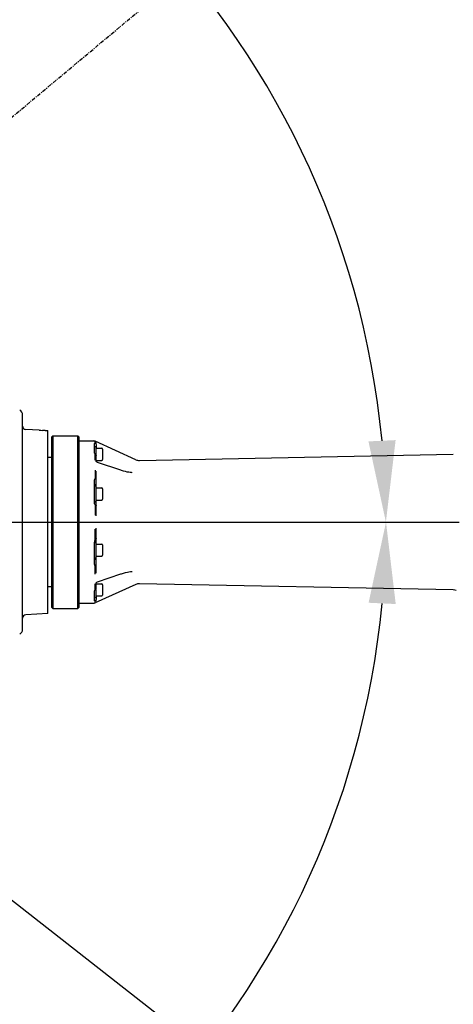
# Model space of a CAD drawing. Header units: millimetres. Extents: x 4086 to 10416, y 123 to 1549.
# Tile 75 of 99: x 9440 to 9482, y 546 to 643. Entities that reach past the tile are written whole.
import ezdxf

# ---------------------------------------------------------------- set-up
doc = ezdxf.new("R2010")
doc.units = ezdxf.units.MM
doc.linetypes.add('CENTER', pattern=[0.6, 0.375, -0.075, 0.075, -0.075])
for name, color, linetype in [('中心线', 7, 'Continuous'), ('尺寸标注', 7, 'Continuous'), ('运动范围', 7, 'Continuous')]:
    doc.layers.add(name, color=color, linetype=linetype)
doc.styles.add('思源黑', font='SourceHanSansCN-Normal.ttf')
doc.dimstyles.new('STANDARD_1_6比例中六', dxfattribs={"dimtxt": 10, "dimasz": 8, "dimexe": 2, "dimexo": 1.5, "dimtad": 1, "dimdec": 1, "dimlfac": 6, "dimdsep": 46, "dimtxsty": '思源黑', "dimcen": 0.09, "dimclrd": 256, "dimclre": 256, "dimadec": 0, "dimazin": 0, "dimtp": 0.01, "dimtm": 0.01, "dimtfac": 1, "dimtdec": 1, "dimtofl": 0, "dimtmove": 0, "dimatfit": 3, "dimfxl": 1, "dimtolj": 1, "dimlwd": -1, "dimlwe": -1, "dimarcsym": 0})
doc.dimstyles.new('尺寸标注_1_6比例中六弯折', dxfattribs={"dimtxt": 10, "dimasz": 8, "dimexe": 2, "dimexo": 1.5, "dimgap": 1, "dimtad": 1, "dimtih": 1, "dimtoh": 1, "dimdec": 1, "dimlfac": 6, "dimdsep": 46, "dimtxsty": '思源黑', "dimcen": 0.09, "dimadec": 0, "dimazin": 0, "dimtp": 0.01, "dimtm": 0.01, "dimtfac": 1, "dimtdec": 1, "dimtofl": 0, "dimtmove": 0, "dimatfit": 3, "dimfxl": 1, "dimtolj": 1, "dimarcsym": 0})

# ---------------------------------------------------------------- blocks, each defined once
blk = doc.blocks.new('*D873')
at = {"layer": 'Defpoints', "color": 0}
for p in [(9391.173, 593.233), (9581.13, 444.663)]:
    blk.add_point(p, dxfattribs=at)
at = {"layer": '尺寸标注', "color": 0, "linetype": 'CENTER'}
for p, q in [((9391.083, 593.233), (9391.263, 593.233)), ((9391.173, 593.143), (9391.173, 593.323))]:
    blk.add_line(p, q, dxfattribs=at)
at = {"layer": '尺寸标注', "color": 0, "linetype": 'CENTER', "lineweight": -2}
for p in [(9587.431, 439.735), (9656.765, 423.526)]:
    blk.add_line(p, (9608.155, 423.526), dxfattribs=at)
at = {"layer": '尺寸标注', "color": 0}
blk.add_solid([(9588.253, 440.785), (9586.61, 438.684), (9581.13, 444.663)], dxfattribs=at)
at = {"layer": '尺寸标注', "color": 0, "insert": (9632.96, 429.703), "char_height": 10, "attachment_point": 5, "style": '思源黑'}
blk.add_mtext('\\A1;R1421.9', dxfattribs=at)
blk = doc.blocks.new('*D875')
at = {"layer": 'Defpoints', "color": 0}
for p in [(9437.508, 663.682), (9332.86, 603.515), (9333.455, 603.41), (9396.08, 593.233), (9396.685, 593.233)]:
    blk.add_point(p, dxfattribs=at)
at = {"layer": '尺寸标注'}
for p, q in [((9331.382, 603.775), (9306.163, 608.222)), ((9398.185, 593.233), (9477.494, 593.233))]:
    blk.add_line(p, q, dxfattribs=at)
blk.add_arc((9391.173, 593.233), 84.321, 5.43799, 164.56201, dxfattribs=at)
for points in [[(9308.593, 615.972), (9311.195, 615.385), (9308.133, 607.875)], [(9473.783, 601.16), (9476.447, 601.287), (9475.494, 593.233)]]:
    blk.add_solid(points, dxfattribs=at)
at = {"layer": '尺寸标注', "color": 0, "insert": (9399.038, 683.136), "char_height": 10, "attachment_point": 5, "rotation": 355, "style": '思源黑'}
blk.add_mtext('+170%%D', dxfattribs=at)
blk = doc.blocks.new('*D876')
at = {"layer": 'Defpoints', "color": 0}
for p in [(9396.08, 593.233), (9396.685, 593.233), (9332.86, 582.95), (9333.455, 583.055), (9357.77, 515.796)]:
    blk.add_point(p, dxfattribs=at)
at = {"layer": '尺寸标注'}
for p, q in [((9398.185, 593.233), (9477.506, 593.233)), ((9331.382, 582.69), (9306.151, 578.241))]:
    blk.add_line(p, q, dxfattribs=at)
blk.add_arc((9391.173, 593.233), 84.333, 195.43722, 354.56278, dxfattribs=at)
for points in [[(9476.459, 585.178), (9473.795, 585.305), (9475.506, 593.233)], [(9311.183, 571.078), (9308.582, 570.491), (9308.121, 578.588)]]:
    blk.add_solid(points, dxfattribs=at)
at = {"layer": '尺寸标注', "color": 0, "insert": (9398.007, 515.123), "char_height": 10, "attachment_point": 5, "rotation": 5, "style": '思源黑'}
blk.add_mtext('-170%%D', dxfattribs=at)
blk = doc.blocks.new('*D880')
at = {"layer": 'Defpoints', "color": 0}
for p in [(9420.668, 617.837), (9391.173, 593.143)]:
    blk.add_point(p, dxfattribs=at)
at = {"layer": '尺寸标注', "color": 0, "linetype": 'CENTER', "lineweight": -2}
for p in [(9426.802, 622.973), (9532.955, 677.327)]:
    blk.add_line(p, (9491.722, 677.327), dxfattribs=at)
at = {"layer": '尺寸标注', "color": 0, "linetype": 'CENTER'}
for p, q in [((9391.083, 593.143), (9391.263, 593.143)), ((9391.173, 593.053), (9391.173, 593.233))]:
    blk.add_line(p, q, dxfattribs=at)
at = {"layer": '尺寸标注', "color": 0}
blk.add_solid([(9425.946, 623.995), (9427.658, 621.95), (9420.668, 617.837)], dxfattribs=at)
at = {"layer": '尺寸标注', "color": 0, "insert": (9512.839, 683.511), "char_height": 10, "attachment_point": 5, "style": '思源黑'}
blk.add_mtext('\\A1;R230.8', dxfattribs=at)

msp = doc.modelspace()

# ---------------------------------------------------------------- linework, layer by layer
at = {"layer": '中心线', "linetype": 'CENTER', "ltscale": 20}
msp.add_line((9391.173, 593.233), (9551.36, 593.233), dxfattribs=at)
at = {"layer": '尺寸标注'}
msp.add_line((9581.13, 444.663), (9391.263, 593.233), dxfattribs=at)
at = {"layer": '运动范围', "linetype": 'Continuous'}
for p, q in [((9439.848, 582.69), (9439.848, 603.775)), ((9441.459, 602.266), (9440.17, 602.333)), ((9441.468, 602.265), (9441.459, 602.266)), ((9442.053, 602.228), (9441.799, 602.242)), ((9442.053, 602.228), (9442.307, 602.215)), ((9442.307, 584.244), (9442.307, 602.215)), ((9442.816, 601.706), (9442.731, 601.621)), ((9442.731, 584.837), (9442.731, 601.621)), ((9442.816, 601.706), (9442.816, 584.753)), ((9442.816, 601.706), (9445.275, 601.706)), ((9445.275, 584.753), (9445.275, 601.706)), ((9445.36, 601.621), (9445.275, 601.706)), ((9445.36, 601.621), (9445.36, 584.837)), ((9446.717, 601.197), (9445.36, 601.197)), ((9446.717, 601.197), (9446.717, 601.204)), ((9446.717, 601.204), (9446.813, 601.204)), ((9446.887, 600.091), (9446.887, 600.944)), ((9450.952, 599.362), (9446.953, 601.174)), ((9446.955, 601.106), (9446.957, 601.143)), ((9446.955, 600.984), (9446.955, 601.106)), ((9447.056, 600.934), (9447.056, 600.989)), ((9447.056, 600.852), (9447.056, 600.486)), ((9446.887, 600.655), (9447.022, 600.655)), ((9447.036, 599.831), (9446.995, 599.877)), ((9446.996, 599.877), (9447.012, 599.857)), ((9447.012, 599.857), (9447.029, 599.835)), ((9447.022, 600.655), (9447.022, 599.846)), ((9447.022, 600.486), (9447.616, 600.486)), ((9447.029, 599.835), (9447.031, 599.832)), ((9447.701, 600.401), (9447.701, 599.383)), ((9451.319, 599.287), (9482.106, 599.896)), ((9442.731, 599.593), (9442.307, 599.593)), ((9447.056, 599.192), (9447.056, 599.749)), ((9447.056, 599.298), (9447.616, 599.298)), ((9447.065, 599.184), (9447.058, 599.195)), ((9447.1, 599.149), (9447.065, 599.184)), ((9449.478, 598.326), (9447.198, 599.095)), ((9446.955, 597.97), (9446.955, 597.769)), ((9447.056, 596.585), (9447.056, 598.242)), ((9449.541, 598.305), (9449.478, 598.326)), ((9449.751, 598.24), (9449.541, 598.305)), ((9450.583, 598.086), (9450.583, 598.086)), ((9446.887, 595.22), (9446.887, 597.28)), ((9446.955, 597.769), (9446.955, 597.682)), ((9447.022, 596.754), (9446.887, 596.754)), ((9447.022, 596.754), (9447.022, 595.228)), ((9447.022, 596.585), (9447.616, 596.585)), ((9447.701, 596.5), (9447.701, 595.482)), ((9447.022, 595.228), (9446.887, 595.228)), ((9446.892, 595.179), (9446.887, 595.221)), ((9447.022, 595.397), (9447.616, 595.397)), ((9447.056, 593.904), (9447.056, 595.397)), ((9446.955, 594.736), (9446.955, 594.545)), ((9446.955, 594.545), (9446.955, 594.181)), ((9447.044, 594.853), (9446.957, 594.963)), ((9446.955, 591.92), (9446.955, 592.284)), ((9447.056, 591.068), (9447.056, 592.561)), ((9446.887, 589.185), (9446.887, 591.245)), ((9446.887, 591.237), (9447.022, 591.237)), ((9446.955, 591.73), (9446.955, 591.92)), ((9446.968, 591.516), (9447.044, 591.612)), ((9447.022, 591.237), (9447.022, 589.711)), ((9447.022, 591.068), (9447.616, 591.068)), ((9447.701, 590.983), (9447.701, 589.965)), ((9446.887, 589.711), (9447.022, 589.711)), ((9447.022, 589.881), (9447.616, 589.881)), ((9447.056, 588.223), (9447.056, 589.881)), ((9446.955, 588.696), (9446.955, 588.783)), ((9446.955, 588.495), (9446.955, 588.696)), ((9449.538, 588.16), (9449.761, 588.228)), ((9450.583, 588.379), (9450.583, 588.379)), ((9447.055, 587.265), (9447.061, 587.274)), ((9447.056, 587.269), (9447.055, 587.265)), ((9447.056, 586.716), (9447.056, 587.274)), ((9447.141, 587.344), (9447.198, 587.37)), ((9447.198, 587.37), (9449.478, 588.14)), ((9449.478, 588.14), (9449.538, 588.16)), ((9442.731, 586.873), (9442.307, 586.873)), ((9446.887, 585.521), (9446.887, 586.375)), ((9450.952, 587.103), (9446.953, 585.292)), ((9446.955, 586.943), (9446.957, 587.155)), ((9446.955, 586.536), (9446.955, 586.943)), ((9447.022, 586.621), (9447.022, 585.81)), ((9447.056, 587.167), (9447.616, 587.167)), ((9447.701, 587.082), (9447.701, 586.064)), ((9482.106, 586.569), (9451.319, 587.179)), ((9446.887, 585.81), (9447.022, 585.81)), ((9447.022, 585.98), (9447.616, 585.98)), ((9447.056, 585.98), (9447.056, 585.613)), ((9447.056, 585.477), (9447.056, 585.564)), ((9442.731, 584.837), (9442.816, 584.753)), ((9442.816, 584.753), (9445.275, 584.753)), ((9445.36, 584.837), (9445.275, 584.753)), ((9445.36, 585.261), (9446.813, 585.261)), ((9442.307, 584.244), (9440.17, 584.132))]:
    msp.add_line(p, q, dxfattribs=at)
for points in [[(9447.012, 599.857), (9447.017, 599.851), (9447.024, 599.843), (9447.032, 599.835)], [(9447.198, 599.095), (9447.154, 599.114), (9447.1, 599.149)], [(9450.583, 598.086), (9450.541, 598.088), (9450.409, 598.1), (9450.266, 598.12), (9450.112, 598.15), (9449.942, 598.189), (9449.751, 598.24)], [(9449.761, 588.228), (9449.96, 588.281), (9450.131, 588.32), (9450.283, 588.348), (9450.422, 588.367), (9450.551, 588.378), (9450.583, 588.379)], [(9447.061, 587.274), (9447.089, 587.307), (9447.141, 587.344)]]:
    msp.add_lwpolyline(points, dxfattribs=at)
for centre, radius, start, end in [((9391.173, 593.233), 241.156, 190, 28.46611), ((9439.339, 603.775), 0.509, 0, 63.74736), ((9440.187, 602.672), 0.339, 180, 267), ((9442.278, 611.366), 9.137, 264.91299, 266.99221), ((9442.276, 611.331), 9.102, 264.90903, 266.99616), ((9446.813, 600.865), 0.339, 65.62618, 90), ((9446.889, 600.989), 0.168, 21.9072, 28.94213), ((9446.886, 600.988), 0.17, 5.20989, 21.85705), ((9446.89, 600.989), 0.166, 0.01227, 5.21074), ((9447.424, 600.278), 0.584, 212.32086, 214.85374), ((9447.601, 600.4), 0.8, 214.83727, 216.66283), ((9445.58, 598.765), 1.8, 38.14965, 38.73242), ((9447.616, 600.401), 0.0848, 0, 90), ((9447.616, 599.383), 0.0848, 270, 0), ((9451.302, 600.134), 0.848, 245.62618, 271.13442), ((9447.333, 596.613), 0.447, 155.23542, 161.18413), ((9447.616, 596.5), 0.0848, 0, 90), ((9447.421, 595.22), 0.534, 180.01082, 184.28105), ((9447.438, 595.221), 0.551, 184.27664, 188.12591), ((9447.616, 595.482), 0.0848, 270, 0), ((9447.483, 595.231), 0.597, 206.96186, 208.89664), ((9447.428, 591.245), 0.541, 172.44412, 179.96702), ((9447.457, 591.241), 0.57, 163.49425, 172.42471), ((9447.485, 591.232), 0.6, 152.8105, 163.48188), ((9447.483, 591.234), 0.598, 151.11149, 152.83412), ((9447.616, 590.983), 0.0848, 0, 90), ((9447.333, 589.853), 0.447, 198.81587, 204.76458), ((9447.343, 589.858), 0.458, 204.78333, 214.23652), ((9447.616, 589.965), 0.0848, 270, 0), ((9447.585, 586.076), 0.78, 143.8528, 144.69074), ((9447.155, 586.425), 0.227, 136.13696, 138.71796), ((9447.159, 586.421), 0.232, 133.67039, 136.12881), ((9446.908, 586.716), 0.148, 347.40652, 359.94891), ((9447.616, 587.082), 0.0848, 0, 90), ((9451.302, 586.331), 0.848, 88.86558, 114.37382), ((9482.089, 585.721), 0.848, 69.76813, 88.86558), ((9447.616, 586.064), 0.0848, 270, 0), ((9446.813, 585.601), 0.339, 270, 294.37382), ((9440.187, 583.793), 0.339, 93, 180), ((9439.339, 582.69), 0.509, 296.25264, 0)]:
    msp.add_arc(centre, radius, start, end, dxfattribs=at)
for points, knots in [([(9446.887, 600.944), (9446.887, 600.962), (9446.918, 600.985), (9446.945, 600.985), (9446.955, 600.984)], [0, 0, 0, 0, 30320.303552, 46712.35893, 46712.35893, 46712.35893, 46712.35893]), ([(9446.955, 600.984), (9446.961, 600.984), (9446.976, 600.99), (9446.988, 600.975), (9446.993, 600.967)], [0, 0, 0, 0, 17243.396173, 46714.010463, 46714.010463, 46714.010463, 46714.010463]), ([(9446.993, 600.967), (9446.994, 600.966), (9446.996, 600.963), (9446.997, 600.959), (9446.998, 600.958)], [0, 0, 0, 0, 22060.280979, 46715.436692, 46715.436692, 46715.436692, 46715.436692]), ([(9446.917, 599.988), (9446.915, 599.992), (9446.911, 599.999), (9446.907, 600.007), (9446.906, 600.011)], [0, 0, 0, 0, 23795.571469, 46743.918584, 46743.918584, 46743.918584, 46743.918584]), ([(9446.931, 599.965), (9446.928, 599.969), (9446.924, 599.976), (9446.919, 599.984), (9446.917, 599.988)], [0, 0, 0, 0, 23780.215376, 46745.073543, 46745.073543, 46745.073543, 46745.073543]), ([(9446.955, 599.478), (9446.955, 599.517), (9446.956, 599.661), (9446.951, 599.806), (9446.959, 599.912)], [0, 0, 0, 0, 12314.820631, 46756.378037, 46756.378037, 46756.378037, 46756.378037]), ([(9446.959, 599.912), (9446.96, 599.914), (9446.96, 599.917), (9446.96, 599.921), (9446.96, 599.923)], [0, 0, 0, 0, 23236.198487, 46748.224128, 46748.224128, 46748.224128, 46748.224128]), ([(9446.96, 599.923), (9446.964, 599.918), (9446.972, 599.907), (9446.98, 599.897), (9446.985, 599.891)], [0, 0, 0, 0, 22452.491416, 46748.784981, 46748.784981, 46748.784981, 46748.784981]), ([(9447.03, 599.829), (9447.034, 599.823), (9447.041, 599.811), (9447.046, 599.798), (9447.049, 599.791)], [0, 0, 0, 0, 23654.722311, 46754.093377, 46754.093377, 46754.093377, 46754.093377]), ([(9447.049, 599.791), (9447.051, 599.784), (9447.055, 599.77), (9447.056, 599.756), (9447.056, 599.749)], [0, 0, 0, 0, 23458.614999, 46755.825252, 46755.825252, 46755.825252, 46755.825252]), ([(9446.96, 597.505), (9446.97, 597.517), (9446.985, 597.546), (9447.007, 597.533), (9447.011, 597.529)], [0, 0, 0, 0, 34699.467044, 46826.471337, 46826.471337, 46826.471337, 46826.471337]), ([(9446.96, 594.943), (9446.972, 594.921), (9446.991, 594.882), (9447.031, 594.865), (9447.044, 594.853)], [0, 0, 0, 0, 27427.842003, 46912.228088, 46912.228088, 46912.228088, 46912.228088]), ([(9447.044, 594.853), (9447.048, 594.85), (9447.054, 594.842), (9447.056, 594.833), (9447.056, 594.828)], [0, 0, 0, 0, 25486.57827, 46915.936423, 46915.936423, 46915.936423, 46915.936423]), ([(9447.059, 593.884), (9447.058, 593.887), (9447.057, 593.894), (9447.056, 593.9), (9447.056, 593.904)], [0, 0, 0, 0, 23957.960101, 46946.963107, 46946.963107, 46946.963107, 46946.963107]), ([(9447.076, 593.844), (9447.072, 593.85), (9447.065, 593.863), (9447.06, 593.877), (9447.059, 593.884)], [0, 0, 0, 0, 22920.490215, 46948.164726, 46948.164726, 46948.164726, 46948.164726]), ([(9447.044, 591.612), (9447.038, 591.608), (9447, 591.591), (9446.976, 591.552), (9446.96, 591.522)], [0, 0, 0, 0, 8123.149283, 47020.120983, 47020.120983, 47020.120983, 47020.120983]), ([(9447.056, 591.637), (9447.056, 591.632), (9447.054, 591.623), (9447.048, 591.615), (9447.044, 591.612)], [0, 0, 0, 0, 22127.811913, 47020.498143, 47020.498143, 47020.498143, 47020.498143]), ([(9446.96, 588.961), (9446.956, 588.965), (9446.95, 588.973), (9446.944, 588.982), (9446.941, 588.987)], [0, 0, 0, 0, 23361.04638, 47103.470217, 47103.470217, 47103.470217, 47103.470217]), ([(9446.96, 588.961), (9446.974, 588.943), (9447.019, 588.916), (9447.056, 588.956), (9447.056, 588.973)], [0, 0, 0, 0, 26823.146097, 47106.150487, 47106.150487, 47106.150487, 47106.150487]), ([(9446.887, 586.375), (9446.887, 586.386), (9446.894, 586.442), (9446.923, 586.491), (9446.949, 586.527)], [0, 0, 0, 0, 10068.465528, 47184.685259, 47184.685259, 47184.685259, 47184.685259]), ([(9446.955, 586.536), (9446.96, 586.542), (9446.969, 586.555), (9446.979, 586.568), (9446.984, 586.574)], [0, 0, 0, 0, 22306.500131, 47182.81453, 47182.81453, 47182.81453, 47182.81453]), ([(9447.043, 586.655), (9447.045, 586.66), (9447.049, 586.669), (9447.052, 586.679), (9447.053, 586.684)], [0, 0, 0, 0, 23776.072197, 47181.664884, 47181.664884, 47181.664884, 47181.664884]), ([(9446.941, 585.481), (9446.933, 585.481), (9446.91, 585.484), (9446.887, 585.506), (9446.887, 585.521)], [0, 0, 0, 0, 15800.674472, 47215.531218, 47215.531218, 47215.531218, 47215.531218]), ([(9446.96, 585.481), (9446.957, 585.481), (9446.95, 585.48), (9446.944, 585.481), (9446.941, 585.481)], [0, 0, 0, 0, 24422.113899, 47217.195165, 47217.195165, 47217.195165, 47217.195165]), ([(9446.957, 585.323), (9446.95, 585.341), (9446.959, 585.394), (9446.954, 585.445), (9446.959, 585.476)], [0, 0, 0, 0, 18270.406268, 47220.042802, 47220.042802, 47220.042802, 47220.042802]), ([(9446.959, 585.476), (9446.96, 585.477), (9446.96, 585.479), (9446.96, 585.48), (9446.96, 585.481)], [0, 0, 0, 0, 24104.432331, 47217.663823, 47217.663823, 47217.663823, 47217.663823]), ([(9446.96, 585.481), (9446.967, 585.482), (9446.983, 585.484), (9446.997, 585.493), (9447.004, 585.499)], [0, 0, 0, 0, 20207.569002, 47217.986073, 47217.986073, 47217.986073, 47217.986073])]:
    msp.add_open_spline(points, degree=3, knots=knots, dxfattribs=at)
for points in [[(9447.014, 600.958), (9447.039, 600.93), (9447.056, 600.89), (9447.056, 600.852)], [(9446.906, 600.011), (9446.894, 600.036), (9446.887, 600.063), (9446.887, 600.091)], [(9446.957, 599.31), (9446.957, 599.366), (9446.955, 599.422), (9446.955, 599.478)], [(9446.956, 598.341), (9446.954, 598.218), (9446.955, 598.094), (9446.955, 597.97)], [(9446.887, 597.28), (9446.887, 597.359), (9446.91, 597.444), (9446.96, 597.505)], [(9447.056, 596.966), (9447.002, 596.921), (9446.957, 596.863), (9446.927, 596.8)], [(9446.955, 597.682), (9446.955, 597.623), (9446.96, 597.564), (9446.96, 597.505)], [(9447.014, 597.536), (9447.031, 597.525), (9447.056, 597.512), (9447.056, 597.492)], [(9446.95, 594.961), (9446.921, 595.018), (9446.901, 595.08), (9446.892, 595.143)], [(9446.96, 594.943), (9446.96, 594.874), (9446.955, 594.805), (9446.955, 594.736)], [(9446.955, 594.181), (9446.955, 594.112), (9446.955, 594.042), (9446.956, 593.973)], [(9446.956, 593.973), (9446.956, 593.954), (9446.956, 593.935), (9446.956, 593.916)], [(9446.955, 592.284), (9446.955, 592.354), (9446.955, 592.423), (9446.956, 592.493)], [(9446.956, 592.493), (9446.956, 592.512), (9446.957, 592.53), (9446.957, 592.548)], [(9447.056, 592.561), (9447.056, 592.583), (9447.063, 592.605), (9447.076, 592.622)], [(9446.96, 591.522), (9446.96, 591.592), (9446.955, 591.661), (9446.955, 591.73)], [(9446.941, 588.987), (9446.904, 589.045), (9446.887, 589.117), (9446.887, 589.185)], [(9446.965, 589.6), (9446.99, 589.562), (9447.021, 589.528), (9447.056, 589.499)], [(9446.957, 588.123), (9446.952, 588.247), (9446.955, 588.371), (9446.955, 588.495)], [(9446.955, 588.783), (9446.955, 588.842), (9446.96, 588.901), (9446.96, 588.961)], [(9447.014, 586.611), (9447.027, 586.623), (9447.036, 586.639), (9447.043, 586.655)], [(9447.004, 585.499), (9447.036, 585.526), (9447.056, 585.571), (9447.056, 585.613)]]:
    msp.add_open_spline(points, degree=3, dxfattribs=at)

# ---------------------------------------------------------------- dimensions: what is measured, and where the dimension line sits
at = {"layer": '尺寸标注', "linetype": 'Continuous'}
dim = msp.add_angular_dim_2l(base=(9437.508, 663.682), line1=((9396.08, 593.233), (9396.685, 593.233)), line2=((9333.455, 603.41), (9332.86, 603.515)), text='+170%%D', dimstyle='STANDARD_1_6比例中六', dxfattribs=at)
dim.commit()
dim.dimension.update_dxf_attribs({"geometry": '*D875', "text_midpoint": (9399.038, 683.136)})
at = {"layer": '尺寸标注', "linetype": 'CENTER'}
dim = msp.add_radius_dim(center=(9391.173, 593.143), mpoint=(9420.668, 617.837), dimstyle='尺寸标注_1_6比例中六弯折', override={"dimtxsty": '思源黑'}, dxfattribs=at)
dim.commit()
dim.dimension.update_dxf_attribs({"geometry": '*D880', "text_midpoint": (9512.839, 677.327), "dimtype": 164})
at = {"layer": '尺寸标注', "linetype": 'Continuous'}
dim = msp.add_angular_dim_2l(base=(9357.77, 515.796), line1=((9333.455, 583.055), (9332.86, 582.95)), line2=((9396.08, 593.233), (9396.685, 593.233)), text='-170%%D', dimstyle='STANDARD_1_6比例中六', override={"dimtmove": 2}, dxfattribs=at)
dim.commit()
dim.dimension.update_dxf_attribs({"geometry": '*D876', "text_midpoint": (9398.007, 515.123)})
at = {"layer": '尺寸标注', "linetype": 'CENTER'}
dim = msp.add_radius_dim(center=(9391.173, 593.233), mpoint=(9581.13, 444.663), text='R1421.9', dimstyle='尺寸标注_1_6比例中六弯折', dxfattribs=at)
dim.commit()
dim.dimension.update_dxf_attribs({"geometry": '*D873', "text_midpoint": (9632.96, 423.526), "dimtype": 164})

doc.saveas('drawing.dxf')
